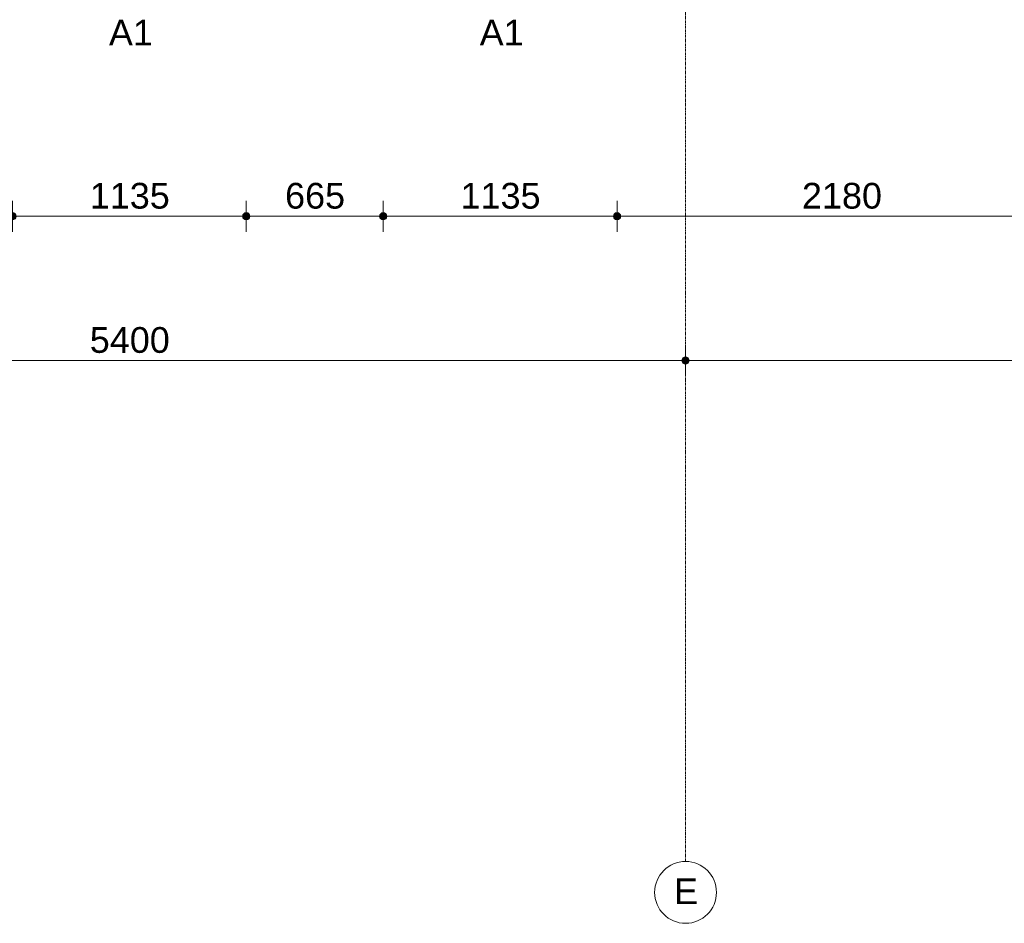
# Model space of a CAD drawing. Header units: millimetres. Extents: x 24169 to 70836, y -5250 to 32049.
# Tile 21 of 46: x 48617 to 53397, y -5250 to -864. Entities that reach past the tile are written whole.
import ezdxf

# ---------------------------------------------------------------- set-up
doc = ezdxf.new("R2010")
doc.units = ezdxf.units.MM
doc.linetypes.add('stramien', pattern=[22.225, 12.7, -3.175, 3.175, -3.175])
doc.layers.add('00_Algemeen', color=7, linetype='Continuous', lineweight=9, true_color=0x00a600)
doc.layers.add('00_Algemeen-50', color=7, linetype='Continuous', lineweight=9)
doc.layers.add('30_Kozijnen-ramen-deuren', color=7, linetype='Continuous', lineweight=9)
doc.styles.add('Arial_1', font='arial.ttf', dxfattribs={"height": 125})
doc.dimstyles.new('00_AEE_maatvoering_2_5mm', dxfattribs={"dimscale": 304.8, "dimtxt": 127.532425, "dimasz": 0.459318, "dimexe": 0.246063, "dimexo": 0.0625, "dimgap": 0, "dimtad": 1, "dimdec": 0, "dimzin": 0, "dimdsep": 46, "dimtxsty": 'Arial_1', "dimblk1": 'DOTSMALL', "dimblk2": 'DOTSMALL', "dimsah": 1, "dimcen": 0.09, "dimdle": 0.246063, "dimazin": 0, "dimtfac": 1, "dimtdec": 4, "dimtix": 1, "dimtmove": 0, "dimatfit": 3, "dimfxl": 0.246063, "dimfxlon": 1, "dimtvp": 1, "dimtolj": 1, "dimtzin": 0, "dimarcsym": 2})

# ---------------------------------------------------------------- blocks, each defined once
blk = doc.blocks.new('Grid - 3 mm-485849-02 tweede verdieping - C')
at = {"layer": '00_Algemeen', "color": 7}
blk.add_circle((0, 0), 3, dxfattribs=at)
blk = doc.blocks.new('DIMBLOCK5-02 tweede verdieping - C')
at = {"layer": '00_Algemeen-50', "transparency": 16777216}
h = blk.add_hatch(color=256, dxfattribs=at)
edge = h.paths.add_edge_path()
edge.add_arc((46449.4, -2518.6), 17.5, 0, 360)
h = blk.add_hatch(color=256, dxfattribs=at)
edge = h.paths.add_edge_path()
edge.add_arc((51849.4, -2518.6), 17.5, 0, 360)
for p, q in [((46449.4, -2518.6), (46449.4, -2443.6)), ((51849.4, -2518.6), (51849.4, -2443.6)), ((46449.4, -2518.6), (51849.4, -2518.6)), ((46449.4, -2518.6), (46449.4, -2593.6)), ((51849.4, -2518.6), (51849.4, -2593.6))]:
    blk.add_line(p, q, dxfattribs=at)
for centre in [(46449.4, -2518.6), (51849.4, -2518.6)]:
    blk.add_circle(centre, 17.5, dxfattribs=at)
at = {"layer": '00_Algemeen-50', "color": 0, "transparency": 16777216, "insert": (48957.1, -2356.4), "char_height": 125, "width": 461.471, "attachment_point": 1, "line_spacing_factor": 0.941778, "style": 'Arial_1'}
blk.add_mtext('5400', dxfattribs=at)
blk = doc.blocks.new('_DotSmall')
at = {"color": 0, "linetype": 'ByBlock', "const_width": 0.5}
blk.add_lwpolyline([(-0.0625, 0, 1), (0.0625, 0, 1)], format="xyb", close=True, dxfattribs=at)
blk = doc.blocks.new('DIMBLOCK6-02 tweede verdieping - C')
at = {"layer": '00_Algemeen-50', "transparency": 16777216}
h = blk.add_hatch(color=256, dxfattribs=at)
edge = h.paths.add_edge_path()
edge.add_arc((51849.4, -2518.6), 17.5, 0, 360)
h = blk.add_hatch(color=256, dxfattribs=at)
edge = h.paths.add_edge_path()
edge.add_arc((57249.4, -2518.6), 17.5, 0, 360)
for p, q in [((51849.4, -2518.6), (51849.4, -2443.6)), ((57249.4, -2518.6), (57249.4, -2443.6)), ((51849.4, -2518.6), (57249.4, -2518.6)), ((51849.4, -2518.6), (51849.4, -2593.6)), ((57249.4, -2518.6), (57249.4, -2593.6))]:
    blk.add_line(p, q, dxfattribs=at)
for centre in [(51849.4, -2518.6), (57249.4, -2518.6)]:
    blk.add_circle(centre, 17.5, dxfattribs=at)
at = {"layer": '00_Algemeen-50', "color": 0, "transparency": 16777216, "insert": (54357.1, -2356.4), "char_height": 125, "width": 461.471, "attachment_point": 1, "line_spacing_factor": 0.941778, "style": 'Arial_1'}
blk.add_mtext('5400', dxfattribs=at)
blk = doc.blocks.new('DIMBLOCK188-02 tweede verdieping - C')
at = {"layer": '00_Algemeen-50', "transparency": 16777216}
h = blk.add_hatch(color=256, dxfattribs=at)
edge = h.paths.add_edge_path()
edge.add_arc((48581.9, -1818.6), 17.5, 0, 360)
h = blk.add_hatch(color=256, dxfattribs=at)
edge = h.paths.add_edge_path()
edge.add_arc((49716.9, -1818.6), 17.5, 0, 360)
for p, q in [((48581.9, -1818.6), (48581.9, -1743.6)), ((49716.9, -1818.6), (49716.9, -1743.6)), ((48581.9, -1818.6), (49716.9, -1818.6)), ((48581.9, -1818.6), (48581.9, -1893.6)), ((49716.9, -1818.6), (49716.9, -1893.6))]:
    blk.add_line(p, q, dxfattribs=at)
for centre in [(48581.9, -1818.6), (49716.9, -1818.6)]:
    blk.add_circle(centre, 17.5, dxfattribs=at)
at = {"layer": '00_Algemeen-50', "color": 0, "transparency": 16777216, "insert": (48957.1, -1656.4), "char_height": 125, "width": 461.471, "attachment_point": 1, "line_spacing_factor": 0.941778, "style": 'Arial_1'}
blk.add_mtext('1135', dxfattribs=at)
blk = doc.blocks.new('DIMBLOCK189-02 tweede verdieping - C')
at = {"layer": '00_Algemeen-50', "transparency": 16777216}
h = blk.add_hatch(color=256, dxfattribs=at)
edge = h.paths.add_edge_path()
edge.add_arc((49716.9, -1818.6), 17.5, 0, 360)
h = blk.add_hatch(color=256, dxfattribs=at)
edge = h.paths.add_edge_path()
edge.add_arc((50381.9, -1818.6), 17.5, 0, 360)
for p, q in [((49716.9, -1818.6), (49716.9, -1743.6)), ((50381.9, -1818.6), (50381.9, -1743.6)), ((49716.9, -1818.6), (50381.9, -1818.6)), ((49716.9, -1818.6), (49716.9, -1893.6)), ((50381.9, -1818.6), (50381.9, -1893.6))]:
    blk.add_line(p, q, dxfattribs=at)
for centre in [(49716.9, -1818.6), (50381.9, -1818.6)]:
    blk.add_circle(centre, 17.5, dxfattribs=at)
at = {"layer": '00_Algemeen-50', "color": 0, "transparency": 16777216, "insert": (49905.2, -1656.4), "char_height": 125, "width": 346.103, "attachment_point": 1, "line_spacing_factor": 0.941778, "style": 'Arial_1'}
blk.add_mtext('665', dxfattribs=at)
blk = doc.blocks.new('DIMBLOCK190-02 tweede verdieping - C')
at = {"layer": '00_Algemeen-50', "transparency": 16777216}
h = blk.add_hatch(color=256, dxfattribs=at)
edge = h.paths.add_edge_path()
edge.add_arc((50381.9, -1818.6), 17.5, 0, 360)
h = blk.add_hatch(color=256, dxfattribs=at)
edge = h.paths.add_edge_path()
edge.add_arc((51516.9, -1818.6), 17.5, 0, 360)
for p, q in [((50381.9, -1818.6), (50381.9, -1743.6)), ((51516.9, -1818.6), (51516.9, -1743.6)), ((50381.9, -1818.6), (51516.9, -1818.6)), ((50381.9, -1818.6), (50381.9, -1893.6)), ((51516.9, -1818.6), (51516.9, -1893.6))]:
    blk.add_line(p, q, dxfattribs=at)
for centre in [(50381.9, -1818.6), (51516.9, -1818.6)]:
    blk.add_circle(centre, 17.5, dxfattribs=at)
at = {"layer": '00_Algemeen-50', "color": 0, "transparency": 16777216, "insert": (50757.1, -1656.4), "char_height": 125, "width": 461.471, "attachment_point": 1, "line_spacing_factor": 0.941778, "style": 'Arial_1'}
blk.add_mtext('1135', dxfattribs=at)
blk = doc.blocks.new('DIMBLOCK191-02 tweede verdieping - C')
at = {"layer": '00_Algemeen-50', "transparency": 16777216}
h = blk.add_hatch(color=256, dxfattribs=at)
edge = h.paths.add_edge_path()
edge.add_arc((51516.9, -1818.6), 17.5, 0, 360)
h = blk.add_hatch(color=256, dxfattribs=at)
edge = h.paths.add_edge_path()
edge.add_arc((53696.8, -1818.6), 17.5, 0, 360)
for p, q in [((51516.9, -1818.6), (51516.9, -1743.6)), ((53696.8, -1818.6), (53696.8, -1743.6)), ((51516.9, -1818.6), (53696.8, -1818.6)), ((51516.9, -1818.6), (51516.9, -1893.6)), ((53696.8, -1818.6), (53696.8, -1893.6))]:
    blk.add_line(p, q, dxfattribs=at)
for centre in [(51516.9, -1818.6), (53696.8, -1818.6)]:
    blk.add_circle(centre, 17.5, dxfattribs=at)
at = {"layer": '00_Algemeen-50', "color": 0, "transparency": 16777216, "insert": (52414.6, -1656.4), "char_height": 125, "width": 461.471, "attachment_point": 1, "line_spacing_factor": 0.941778, "style": 'Arial_1'}
blk.add_mtext('2180', dxfattribs=at)

msp = doc.modelspace()

# ---------------------------------------------------------------- linework, layer by layer
at = {"layer": '00_Algemeen', "color": 150, "linetype": 'stramien', "true_color": 0x0080ff}
msp.add_line((51849.4, -4950.1), (51849.4, 31749.5), dxfattribs=at)

# ---------------------------------------------------------------- block references
at = {"layer": '00_Algemeen', "color": 7, "xscale": 49.99999999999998, "yscale": 49.99999999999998, "zscale": 49.99999999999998}
msp.add_blockref('Grid - 3 mm-485849-02 tweede verdieping - C', (51849.4, -5100.1), dxfattribs=at)

# ---------------------------------------------------------------- texts
at = {"layer": '00_Algemeen', "color": 7, "insert": (51793.7, -5032), "char_height": 125, "width": 140.295, "attachment_point": 1, "style": 'Arial_1'}
msp.add_mtext('E', dxfattribs=at)
at = {"layer": '30_Kozijnen-ramen-deuren', "char_height": 125, "width": 256.54, "attachment_point": 1, "style": 'Arial_1'}
for insert in [(49050.1, -864.6), (50850.1, -864.6)]:
    msp.add_mtext('A1', dxfattribs=dict(at, insert=insert))

# ---------------------------------------------------------------- dimensions: what is measured, and where the dimension line sits
at = {"layer": '00_Algemeen', "color": 7}
for base, p1, p2, override, picture, middle in [((49716.9, -1818.6), (48581.9, -1743.6), (49716.9, -1743.6), {"dimpost": '<>', "dimfxl": 1135}, 'DIMBLOCK188-02 tweede verdieping - C', (49149.4, -1754.8)), ((50381.9, -1818.6), (49716.9, -1743.6), (50381.9, -1743.6), {"dimpost": '<>', "dimfxl": 665}, 'DIMBLOCK189-02 tweede verdieping - C', (50049.4, -1754.8)), ((51516.9, -1818.6), (50381.9, -1743.6), (51516.9, -1743.6), {"dimpost": '<>', "dimfxl": 1135}, 'DIMBLOCK190-02 tweede verdieping - C', (50949.4, -1754.8)), ((53696.8, -1818.6), (51516.9, -1743.6), (53696.8, -1743.6), {"dimpost": '<>', "dimfxl": 2179.90108}, 'DIMBLOCK191-02 tweede verdieping - C', (52606.8, -1754.8)), ((51849.4, -2518.6), (46449.4, -2443.6), (51849.4, -2443.6), {"dimpost": '<>', "dimfxl": 5400}, 'DIMBLOCK5-02 tweede verdieping - C', (49149.4, -2454.8)), ((57249.4, -2518.6), (51849.4, -2443.6), (57249.4, -2443.6), {"dimpost": '<>', "dimfxl": 5400}, 'DIMBLOCK6-02 tweede verdieping - C', (54549.4, -2454.8))]:
    dim = msp.add_linear_dim(base=base, p1=p1, p2=p2, dimstyle='00_AEE_maatvoering_2_5mm', override=override, dxfattribs=at)
    dim.commit()
    dim.dimension.update_dxf_attribs({"geometry": picture, "text_midpoint": middle})

doc.saveas('drawing.dxf')
